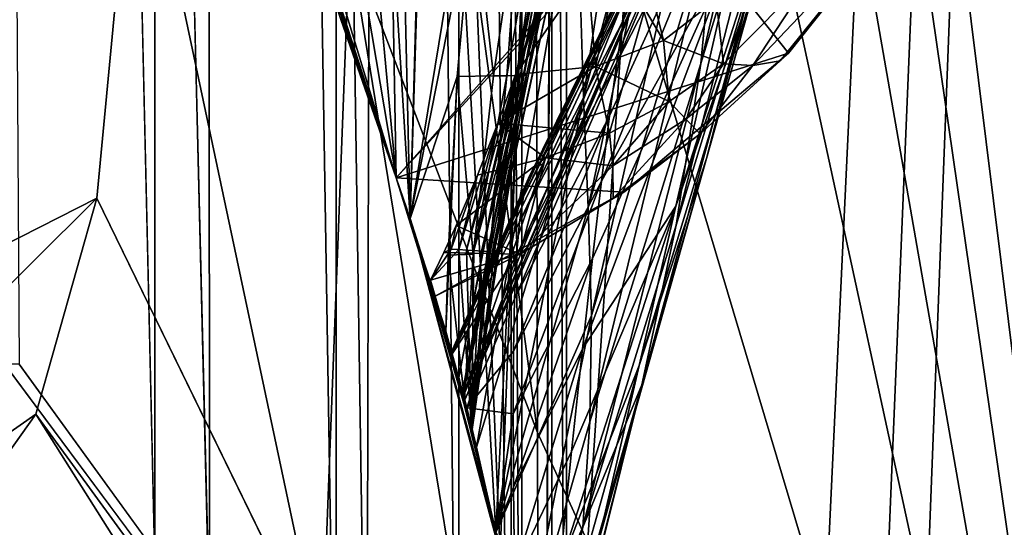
# Model space of a CAD drawing. Header units: metres. Extents: x -1004 to 0, y -808 to 0.
# Tile 65 of 142: x -82 to -27, y -708 to -680. Entities that reach past the tile are written whole.
import ezdxf

# ---------------------------------------------------------------- set-up
doc = ezdxf.new("R2010")
doc.units = ezdxf.units.M

msp = doc.modelspace()

# ---------------------------------------------------------------- linework, layer by layer
at = {"layer": 'top01'}
for points in [[(-5.519217, -35.401562, 163.059708), (-38.838268, -744.103516, 163.059708), (-52.518909, -738.401428, 163.059708)], [(-52.518909, -738.401428, 163.059708), (-52.518909, -65.543846, 163.059708), (-5.519217, -35.401562, 163.059708)], [(-5.519217, -35.401562, 2063.059814), (-52.518909, -65.543846, 2063.059814), (-52.518909, -738.401428, 2063.059814)], [(-38.838268, -744.103516, 2063.059814), (-5.519217, -35.401562, 2063.059814), (-52.518909, -738.401428, 2063.059814)], [(-5.519217, -35.401562, 163.059708), (-35.448151, -746.330383, 163.059708), (-38.838268, -744.103516, 163.059708)], [(-38.838268, -744.103516, 2063.059814), (-35.448151, -746.330383, 2063.059814), (-5.519217, -35.401562, 2063.059814)], [(-33.221333, -749.720459, 163.059708), (-35.448151, -746.330383, 163.059708), (-5.519217, -35.401562, 163.059708)], [(-35.448151, -746.330383, 2063.059814), (-33.221333, -749.720459, 2063.059814), (-5.519217, -35.401562, 2063.059814)], [(-5.519217, -789.40155, 163.059708), (-33.221333, -749.720459, 163.059708), (-5.519217, -35.401562, 163.059708)], [(-5.519217, -35.401562, 2063.059814), (-33.221333, -749.720459, 2063.059814), (-5.519217, -789.40155, 2063.059814)], [(-52.518909, -738.401428, 163.059708), (-52.518909, -397.134613, 182.490646), (-52.518909, -65.543846, 163.059708)], [(-52.518909, -65.543846, 2063.059814), (-52.518909, -431.996094, 2043.136353), (-52.518909, -738.401428, 2063.059814)], [(-52.518909, -480.472168, 184.010544), (-52.518909, -397.134613, 182.490646), (-52.518909, -738.401428, 163.059708)], [(-52.518909, -431.996094, 2043.136353), (-52.518909, -499.19046, 2041.009888), (-52.518909, -738.401428, 2063.059814)], [(-52.518909, -563.606934, 188.996094), (-52.518909, -480.472168, 184.010544), (-52.518909, -738.401428, 163.059708)], [(-52.518909, -738.401428, 2063.059814), (-52.518909, -499.19046, 2041.009888), (-52.518909, -566.275391, 2036.626343)], [(-52.518909, -738.401428, 163.059708), (-52.518909, -646.323792, 197.421463), (-52.518909, -563.606934, 188.996094)], [(-52.518909, -566.275391, 2036.626343), (-52.518909, -633.17511, 2029.990601), (-52.518909, -738.401428, 2063.059814)], [(-78.056381, -632.988647, 619.524109), (-61.147369, -688.625427, 619.08136), (-78.056335, -632.988831, 659.296021)], [(-61.147369, -688.625427, 619.08136), (-78.056381, -632.988647, 619.524109), (-39.420826, -681.711304, 618.512451)], [(-78.056381, -632.988647, 619.524109), (-31.995207, -672.37677, 618.317993), (-39.420826, -681.711304, 618.512451)], [(-78.056335, -632.988831, 659.296021), (-61.147369, -688.625427, 619.08136), (-61.147369, -688.625427, 659.73877)], [(-78.056335, -632.988831, 659.296021), (-61.147369, -688.625427, 659.73877), (-44.138386, -670.063599, 660.184204)], [(-78.056274, -632.989075, 1566.520996), (-61.147369, -688.625427, 1566.078247), (-72.370926, -653.953125, 1606.646362)], [(-61.147369, -688.625427, 1566.078247), (-78.056274, -632.989075, 1566.520996), (-42.771534, -667.873474, 1565.597046)], [(-58.607101, -633.17511, 2029.990601), (-61.141037, -657.507629, 1973.981445), (-60.368561, -690.860596, 2022.436035)], [(-58.607101, -633.17511, 2029.990601), (-60.368561, -690.860596, 2022.436035), (-55.389114, -709.405762, 2019.643555)], [(-52.518909, -633.17511, 2029.990601), (-58.607101, -633.17511, 2029.990601), (-55.389114, -709.405762, 2019.643555)], [(-52.518909, -633.17511, 2029.990601), (-55.389114, -709.405762, 2019.643555), (-52.85733, -728.401428, 2016.598511)], [(-52.518909, -728.401428, 2016.598511), (-52.518909, -633.17511, 2029.990601), (-52.85733, -728.401428, 2016.598511)], [(-52.518909, -633.17511, 2029.990601), (-52.518909, -728.401428, 2016.598511), (-52.518909, -738.401428, 2063.059814)], [(-43.756317, -637.743591, 1458.678223), (-50.77599, -684.170044, 1512.014526), (-51.159615, -671.749207, 1512.290527)], [(-43.118568, -655.333496, 1458.262085), (-50.77599, -684.170044, 1512.014526), (-43.756317, -637.743591, 1458.678223)], [(-43.112282, -667.659546, 1563.945313), (-45.380745, -645.067505, 1512.568237), (-57.434216, -700.590332, 1564.714233)], [(-45.380745, -645.067505, 1512.568237), (-47.141476, -650.217041, 1512.544556), (-57.434216, -700.590332, 1564.714233)], [(-52.518909, -646.323792, 197.421463), (-55.632534, -708.214294, 206.01178), (-59.155293, -647.033691, 197.50885)], [(-52.85733, -728.401428, 209.241592), (-55.632534, -708.214294, 206.01178), (-52.518909, -646.323792, 197.421463)], [(-52.518909, -728.401428, 209.241592), (-52.85733, -728.401428, 209.241592), (-52.518909, -646.323792, 197.421463)], [(-52.518909, -728.401428, 209.241592), (-52.518909, -646.323792, 197.421463), (-52.518909, -738.401428, 163.059708)], [(-59.155293, -647.033691, 197.50885), (-55.632534, -708.214294, 206.01178), (-60.369118, -690.858948, 203.403824)], [(-59.155293, -647.033691, 197.50885), (-60.369118, -690.858948, 203.403824), (-55.824478, -663.19281, 251.533997)], [(-57.434216, -700.590332, 1564.714233), (-47.141476, -650.217041, 1512.544556), (-48.6922, -654.801208, 1512.515503)], [(-43.428398, -673.289856, 1457.717163), (-37.16713, -652.168518, 1403.017212), (-44.266315, -682.287231, 1457.396484)], [(-37.16713, -652.168518, 1403.017212), (-38.674221, -664.015198, 1402.671875), (-44.266315, -682.287231, 1457.396484)], [(-61.147369, -688.625427, 1566.078247), (-72.287552, -654.239685, 1608.008789), (-72.370926, -653.953125, 1606.646362)], [(-71.409134, -657.227783, 1622.883789), (-72.287552, -654.239685, 1608.008789), (-61.147369, -688.625427, 1566.078247)], [(-49.948154, -658.832458, 1512.481201), (-57.434216, -700.590332, 1564.714233), (-48.6922, -654.801208, 1512.515503)], [(-50.77599, -684.170044, 1512.014526), (-43.118568, -655.333496, 1458.262085), (-50.512066, -690.252319, 1511.844482)], [(-50.512066, -690.252319, 1511.844482), (-43.118568, -655.333496, 1458.262085), (-43.099613, -664.295898, 1458.005737)], [(-38.031006, -656.678406, 1008.65741), (-48.551998, -679.871033, 1008.583862), (-48.924244, -682.231812, 1065.581543)], [(-39.738808, -664.25415, 1122.27124), (-38.031006, -656.678406, 1008.65741), (-48.924244, -682.231812, 1065.581543)], [(-48.202362, -678.053772, 951.293335), (-48.551998, -679.871033, 1008.583862), (-38.031006, -656.678406, 1008.65741)], [(-69.124802, -664.745239, 1667.216797), (-71.409134, -657.227783, 1622.883789), (-61.147369, -688.625427, 1566.078247)], [(-61.141037, -657.507629, 1973.981445), (-61.412891, -674.181274, 1972.321899), (-60.368561, -690.860596, 2022.436035)], [(-51.066578, -665.48053, 1512.396606), (-57.678791, -699.677368, 1559.145508), (-49.948154, -658.832458, 1512.481201)], [(-57.678791, -699.677368, 1559.145508), (-57.434216, -700.590332, 1564.714233), (-49.948154, -658.832458, 1512.481201)], [(-40.739647, -676.157349, 1346.647705), (-43.961796, -687.540466, 1401.876831), (-36.726757, -661.850159, 1347.017578)], [(-43.961796, -687.540466, 1401.876831), (-40.94249, -675.841675, 1402.291626), (-36.726757, -661.850159, 1347.017578)], [(-54.102531, -682.943298, 383.748535), (-50.453159, -662.995605, 361.324554), (-54.468143, -682.954773, 357.754272)], [(-50.453159, -662.995605, 361.324554), (-50.666019, -663.255798, 355.94104), (-54.468143, -682.954773, 357.754272)], [(-50.934746, -669.09082, 398.511475), (-50.453159, -662.995605, 361.324554), (-54.102531, -682.943298, 383.748535)], [(-60.369118, -690.858948, 203.403824), (-56.870182, -673.099426, 252.735992), (-55.824478, -663.19281, 251.533997)], [(-54.468143, -682.954773, 357.754272), (-51.597111, -663.240051, 329.793854), (-55.018265, -682.966248, 331.776672)], [(-55.018265, -682.966248, 331.776672), (-51.597111, -663.240051, 329.793854), (-54.308449, -673.105774, 304.726654)], [(-54.468143, -682.954773, 357.754272), (-50.666019, -663.255798, 355.94104), (-51.597111, -663.240051, 329.793854)], [(-42.262768, -675.329529, 1234.858765), (-39.738808, -664.25415, 1122.27124), (-49.776241, -688.800415, 1178.625977)], [(-39.738808, -664.25415, 1122.27124), (-49.329113, -685.191345, 1122.266479), (-49.776241, -688.800415, 1178.625977)], [(-49.329113, -685.191345, 1122.266479), (-39.738808, -664.25415, 1122.27124), (-48.924244, -682.231812, 1065.581543)], [(-44.266315, -682.287231, 1457.396484), (-38.674221, -664.015198, 1402.671875), (-45.641823, -691.234192, 1457.043457)], [(-38.674221, -664.015198, 1402.671875), (-40.94249, -675.841675, 1402.291626), (-45.641823, -691.234192, 1457.043457)], [(-61.147369, -688.625427, 1566.078247), (-67.278107, -670.57843, 1711.823242), (-69.124802, -664.745239, 1667.216797)], [(-50.336346, -696.228516, 1511.653198), (-50.512066, -690.252319, 1511.844482), (-43.099613, -664.295898, 1458.005737)], [(-50.336346, -696.228516, 1511.653198), (-43.099613, -664.295898, 1458.005737), (-43.428398, -673.289856, 1457.717163)], [(-57.467392, -700.465088, 1553.577515), (-57.678791, -699.677368, 1559.145508), (-51.066578, -665.48053, 1512.396606)], [(-51.159615, -671.749207, 1512.290527), (-57.467392, -700.465088, 1553.577515), (-51.066578, -665.48053, 1512.396606)], [(-40.739647, -676.157349, 1346.647705), (-37.884197, -665.963074, 1291.016357), (-45.664516, -690.17627, 1346.246948)], [(-37.884197, -665.963074, 1291.016357), (-42.262768, -675.329529, 1234.858765), (-45.664516, -690.17627, 1346.246948)], [(-57.352772, -700.899658, 1565.978882), (-61.147369, -688.625427, 1566.078247), (-42.771534, -667.873474, 1565.597046)], [(-57.434216, -700.590332, 1564.714233), (-57.352772, -700.899658, 1565.978882), (-43.112282, -667.659546, 1563.945313)], [(-57.352772, -700.899658, 1565.978882), (-42.771534, -667.873474, 1565.597046), (-43.112282, -667.659546, 1563.945313)], [(-53.921638, -682.931824, 409.755493), (-50.934746, -669.09082, 398.511475), (-54.102531, -682.943298, 383.748535)], [(-51.30896, -671.455017, 413.781647), (-50.934746, -669.09082, 398.511475), (-53.921638, -682.931824, 409.755493)], [(-61.147369, -688.625427, 659.73877), (-57.414173, -700.666199, 659.836548), (-44.138386, -670.063599, 660.184204)], [(-44.149967, -670.059692, 661.839905), (-57.421986, -700.636597, 661.125916), (-47.240097, -675.572998, 777.866516)], [(-44.149967, -670.059692, 661.839905), (-57.414173, -700.666199, 659.836548), (-57.421986, -700.636597, 661.125916)], [(-44.138386, -670.063599, 660.184204), (-57.414173, -700.666199, 659.836548), (-44.149967, -670.059692, 661.839905)], [(-64.205414, -679.857422, 1814.920044), (-67.278107, -670.57843, 1711.823242), (-61.147369, -688.625427, 1566.078247)], [(-56.692245, -703.516418, 1548.93396), (-57.467392, -700.465088, 1553.577515), (-51.159615, -671.749207, 1512.290527)], [(-50.77599, -684.170044, 1512.014526), (-56.692245, -703.516418, 1548.93396), (-51.159615, -671.749207, 1512.290527)], [(-51.721062, -673.507446, 427.480957), (-51.30896, -671.455017, 413.781647), (-53.921638, -682.931824, 409.755493)], [(-32.313107, -672.839966, 617.776672), (-39.87323, -682.148071, 617.766052), (-31.995207, -672.37677, 618.317993)], [(-31.995207, -672.37677, 618.317993), (-39.87323, -682.148071, 617.766052), (-39.420826, -681.711304, 618.512451)], [(-39.87323, -682.148071, 617.766052), (-32.313107, -672.839966, 617.776672), (-41.396111, -682.397217, 581.436523)], [(-32.313107, -672.839966, 617.776672), (-37.99099, -677.210876, 553.733276), (-41.396111, -682.397217, 581.436523)], [(-56.870182, -673.099426, 252.735992), (-60.369118, -690.858948, 203.403824), (-57.771061, -683.00061, 253.983582)], [(-57.771061, -683.00061, 253.983582), (-55.75246, -682.977661, 305.819733), (-56.870182, -673.099426, 252.735992)], [(-56.870182, -673.099426, 252.735992), (-55.75246, -682.977661, 305.819733), (-54.308449, -673.105774, 304.726654)], [(-54.308449, -673.105774, 304.726654), (-55.75246, -682.977661, 305.819733), (-55.018265, -682.966248, 331.776672)], [(-52.600262, -676.979736, 451.712158), (-51.721062, -673.507446, 427.480957), (-53.925797, -682.920349, 435.771118)], [(-51.721062, -673.507446, 427.480957), (-53.921638, -682.931824, 409.755493), (-53.925797, -682.920349, 435.771118)], [(-50.427502, -702.127625, 1511.44043), (-50.336346, -696.228516, 1511.653198), (-43.428398, -673.289856, 1457.717163)], [(-44.266315, -682.287231, 1457.396484), (-50.427502, -702.127625, 1511.44043), (-43.428398, -673.289856, 1457.717163)], [(-64.205414, -679.857422, 1814.920044), (-61.147369, -688.625427, 1970.921509), (-63.596035, -674.082642, 1867.387207)], [(-61.147369, -688.625427, 1970.921509), (-62.504467, -674.131958, 1919.854614), (-63.596035, -674.082642, 1867.387207)], [(-61.412891, -674.181274, 1972.321899), (-62.504467, -674.131958, 1919.854614), (-61.147369, -688.625427, 1970.921509)], [(-60.368561, -690.860596, 2022.436035), (-61.412891, -674.181274, 1972.321899), (-61.147369, -688.625427, 1970.921509)], [(-47.240097, -675.572998, 777.866516), (-57.421986, -700.636597, 661.125916), (-53.020004, -687.841797, 777.69342)], [(-47.549152, -675.923035, 835.917114), (-47.240097, -675.572998, 777.866516), (-53.451012, -688.04541, 835.744507)], [(-47.240097, -675.572998, 777.866516), (-53.020004, -687.841797, 777.69342), (-53.451012, -688.04541, 835.744507)], [(-50.272564, -693.090149, 1234.665405), (-50.823044, -698.080811, 1290.392456), (-42.262768, -675.329529, 1234.858765)], [(-42.262768, -675.329529, 1234.858765), (-50.823044, -698.080811, 1290.392456), (-45.664516, -690.17627, 1346.246948)], [(-49.776241, -688.800415, 1178.625977), (-50.272564, -693.090149, 1234.665405), (-42.262768, -675.329529, 1234.858765)], [(-53.451012, -688.04541, 835.744507), (-53.810375, -688.641968, 893.592224), (-47.549152, -675.923035, 835.917114)], [(-53.810375, -688.641968, 893.592224), (-47.869404, -676.745911, 893.730957), (-47.549152, -675.923035, 835.917114)], [(-46.33839, -681.023315, 501.041229), (-47.55167, -676.061768, 453.600983), (-48.839619, -676.816101, 452.971344)], [(-45.664516, -690.17627, 1346.246948), (-47.696686, -699.008118, 1401.427246), (-40.739647, -676.157349, 1346.647705)], [(-47.696686, -699.008118, 1401.427246), (-43.961796, -687.540466, 1401.876831), (-40.739647, -676.157349, 1346.647705)], [(-43.422253, -678.741211, 503.191956), (-47.55167, -676.061768, 453.600983), (-46.33839, -681.023315, 501.041229)], [(-45.641823, -691.234192, 1457.043457), (-40.94249, -675.841675, 1402.291626), (-47.543873, -700.071106, 1456.658325)], [(-40.94249, -675.841675, 1402.291626), (-43.961796, -687.540466, 1401.876831), (-47.543873, -700.071106, 1456.658325)], [(-53.810375, -688.641968, 893.592224), (-54.099342, -689.641479, 951.20459), (-47.869404, -676.745911, 893.730957)], [(-54.099342, -689.641479, 951.20459), (-48.202362, -678.053772, 951.293335), (-47.869404, -676.745911, 893.730957)], [(-54.539246, -682.897644, 496.739838), (-50.55352, -677.1474, 452.341736), (-52.600262, -676.979736, 451.712158)], [(-54.539246, -682.897644, 496.739838), (-52.600262, -676.979736, 451.712158), (-54.42728, -682.897461, 487.812897)], [(-50.106136, -682.45929, 498.890533), (-50.55352, -677.1474, 452.341736), (-54.539246, -682.897644, 496.739838)], [(-54.42728, -682.897461, 487.812897), (-52.600262, -676.979736, 451.712158), (-54.115417, -682.908936, 461.791473)], [(-52.600262, -676.979736, 451.712158), (-53.925797, -682.920349, 435.771118), (-54.115417, -682.908936, 461.791473)], [(-50.55352, -677.1474, 452.341736), (-50.106136, -682.45929, 498.890533), (-48.839619, -676.816101, 452.971344)], [(-50.106136, -682.45929, 498.890533), (-46.33839, -681.023315, 501.041229), (-48.839619, -676.816101, 452.971344)], [(-37.99099, -677.210876, 553.733276), (-43.422253, -678.741211, 503.191956), (-43.023655, -682.310059, 550.8255)], [(-41.396111, -682.397217, 581.436523), (-37.99099, -677.210876, 553.733276), (-43.023655, -682.310059, 550.8255)], [(-54.321171, -691.064026, 1008.545166), (-48.202362, -678.053772, 951.293335), (-54.099342, -689.641479, 951.20459)], [(-48.202362, -678.053772, 951.293335), (-54.321171, -691.064026, 1008.545166), (-48.551998, -679.871033, 1008.583862)], [(-43.023655, -682.310059, 550.8255), (-43.422253, -678.741211, 503.191956), (-46.33839, -681.023315, 501.041229)], [(-61.147369, -688.625427, 1970.921509), (-64.205414, -679.857422, 1814.920044), (-61.147369, -688.625427, 1566.078247)], [(-48.551998, -679.871033, 1008.583862), (-54.480717, -692.937561, 1065.577026), (-48.924244, -682.231812, 1065.581543)], [(-54.321171, -691.064026, 1008.545166), (-54.480717, -692.937561, 1065.577026), (-48.551998, -679.871033, 1008.583862)], [(-46.33839, -681.023315, 501.041229), (-50.106136, -682.45929, 498.890533), (-46.035637, -684.398804, 549.371582)], [(-43.023655, -682.310059, 550.8255), (-46.33839, -681.023315, 501.041229), (-46.035637, -684.398804, 549.371582)], [(-61.147369, -688.625427, 619.08136), (-39.420826, -681.711304, 618.512451), (-48.537048, -689.402405, 618.75116)], [(-39.420826, -681.711304, 618.512451), (-44.314121, -686.187744, 617.760681), (-48.537048, -689.402405, 618.75116)], [(-39.87323, -682.148071, 617.766052), (-44.314121, -686.187744, 617.760681), (-39.420826, -681.711304, 618.512451)], [(-48.924244, -682.231812, 1065.581543), (-54.480717, -692.937561, 1065.577026), (-54.586208, -695.307556, 1122.263916)], [(-54.586208, -695.307556, 1122.263916), (-49.329113, -685.191345, 1122.266479), (-48.924244, -682.231812, 1065.581543)], [(-39.87323, -682.148071, 617.766052), (-41.396111, -682.397217, 581.436523), (-44.314121, -686.187744, 617.760681)], [(-49.333572, -686.140137, 547.917664), (-50.106136, -682.45929, 498.890533), (-55.515644, -685.589539, 519.188477)], [(-55.515644, -685.589539, 519.188477), (-50.106136, -682.45929, 498.890533), (-54.539246, -682.897644, 496.739838)], [(-45.641823, -691.234192, 1457.043457), (-50.810539, -707.948242, 1511.206421), (-44.266315, -682.287231, 1457.396484)], [(-50.810539, -707.948242, 1511.206421), (-50.427502, -702.127625, 1511.44043), (-44.266315, -682.287231, 1457.396484)], [(-50.106136, -682.45929, 498.890533), (-49.333572, -686.140137, 547.917664), (-46.035637, -684.398804, 549.371582)], [(-45.102718, -685.378479, 580.410461), (-43.023655, -682.310059, 550.8255), (-46.035637, -684.398804, 549.371582)], [(-45.102718, -685.378479, 580.410461), (-41.396111, -682.397217, 581.436523), (-43.023655, -682.310059, 550.8255)], [(-44.314121, -686.187744, 617.760681), (-41.396111, -682.397217, 581.436523), (-45.102718, -685.378479, 580.410461)], [(-60.369118, -690.858948, 203.403824), (-58.399429, -697.112854, 253.24881), (-57.771061, -683.00061, 253.983582)], [(-57.771061, -683.00061, 253.983582), (-58.399429, -697.112854, 253.24881), (-58.272491, -692.890808, 255.276047)], [(-58.272491, -692.890808, 255.276047), (-56.881111, -692.835144, 306.952118), (-57.771061, -683.00061, 253.983582)], [(-56.881111, -692.835144, 306.952118), (-55.75246, -682.977661, 305.819733), (-57.771061, -683.00061, 253.983582)], [(-57.258434, -692.612549, 514.220093), (-54.539246, -682.897644, 496.739838), (-56.839981, -692.640381, 488.295105)], [(-55.515644, -685.589539, 519.188477), (-54.539246, -682.897644, 496.739838), (-57.258434, -692.612549, 514.220093)], [(-56.978268, -702.358459, 403.90509), (-55.954468, -692.723816, 410.525909), (-53.921638, -682.931824, 409.755493)], [(-53.921638, -682.931824, 409.755493), (-54.102531, -682.943298, 383.748535), (-56.978268, -702.358459, 403.90509)], [(-56.978268, -702.358459, 403.90509), (-54.102531, -682.943298, 383.748535), (-56.933113, -702.538574, 353.625122)], [(-54.102531, -682.943298, 383.748535), (-54.468143, -682.954773, 357.754272), (-56.933113, -702.538574, 353.625122)], [(-56.933113, -702.538574, 353.625122), (-54.468143, -682.954773, 357.754272), (-55.018265, -682.966248, 331.776672)], [(-55.018265, -682.966248, 331.776672), (-56.881111, -692.835144, 306.952118), (-56.933113, -702.538574, 353.625122)], [(-55.75246, -682.977661, 305.819733), (-56.881111, -692.835144, 306.952118), (-55.018265, -682.966248, 331.776672)], [(-56.839981, -692.640381, 488.295105), (-54.539246, -682.897644, 496.739838), (-54.42728, -682.897461, 487.812897)], [(-54.42728, -682.897461, 487.812897), (-54.115417, -682.908936, 461.791473), (-56.839981, -692.640381, 488.295105)], [(-54.115417, -682.908936, 461.791473), (-56.424248, -692.668152, 462.370117), (-56.839981, -692.640381, 488.295105)], [(-54.115417, -682.908936, 461.791473), (-53.925797, -682.920349, 435.771118), (-56.424248, -692.668152, 462.370117)], [(-53.925797, -682.920349, 435.771118), (-56.111347, -692.695984, 436.446045), (-56.424248, -692.668152, 462.370117)], [(-53.921638, -682.931824, 409.755493), (-56.111347, -692.695984, 436.446045), (-53.925797, -682.920349, 435.771118)], [(-55.954468, -692.723816, 410.525909), (-56.111347, -692.695984, 436.446045), (-53.921638, -682.931824, 409.755493)], [(-55.6273, -708.239563, 1546.064209), (-56.692245, -703.516418, 1548.93396), (-50.77599, -684.170044, 1512.014526)], [(-50.512066, -690.252319, 1511.844482), (-55.6273, -708.239563, 1546.064209), (-50.77599, -684.170044, 1512.014526)], [(-46.035637, -684.398804, 549.371582), (-49.333572, -686.140137, 547.917664), (-49.142925, -687.954346, 579.384399)], [(-46.035637, -684.398804, 549.371582), (-49.142925, -687.954346, 579.384399), (-45.102718, -685.378479, 580.410461)], [(-49.776241, -688.800415, 1178.625977), (-49.329113, -685.191345, 1122.266479), (-54.64555, -698.215576, 1178.58606)], [(-49.329113, -685.191345, 1122.266479), (-54.586208, -695.307556, 1122.263916), (-54.64555, -698.215576, 1178.58606)], [(-49.142925, -687.954346, 579.384399), (-49.136257, -689.764099, 617.755371), (-45.102718, -685.378479, 580.410461)], [(-49.136257, -689.764099, 617.755371), (-44.314121, -686.187744, 617.760681), (-45.102718, -685.378479, 580.410461)], [(-56.641376, -688.473877, 545.009949), (-55.515644, -685.589539, 519.188477), (-57.676846, -692.584717, 540.145081)], [(-57.676846, -692.584717, 540.145081), (-55.515644, -685.589539, 519.188477), (-57.258434, -692.612549, 514.220093)], [(-55.515644, -685.589539, 519.188477), (-56.641376, -688.473877, 545.009949), (-52.881496, -687.506531, 546.463806)], [(-52.881496, -687.506531, 546.463806), (-49.333572, -686.140137, 547.917664), (-55.515644, -685.589539, 519.188477)], [(-49.142925, -687.954346, 579.384399), (-49.333572, -686.140137, 547.917664), (-52.881496, -687.506531, 546.463806)], [(-44.314121, -686.187744, 617.760681), (-49.136257, -689.764099, 617.755371), (-48.537048, -689.402405, 618.75116)], [(-56.641376, -688.473877, 545.009949), (-57.825417, -691.261169, 572.142883), (-52.881496, -687.506531, 546.463806)], [(-52.881496, -687.506531, 546.463806), (-57.825417, -691.261169, 572.142883), (-54.291679, -692.840576, 617.750061)], [(-54.291679, -692.840576, 617.750061), (-49.142925, -687.954346, 579.384399), (-52.881496, -687.506531, 546.463806)], [(-47.543873, -700.071106, 1456.658325), (-43.961796, -687.540466, 1401.876831), (-49.94379, -708.740967, 1456.240967)], [(-43.961796, -687.540466, 1401.876831), (-47.696686, -699.008118, 1401.427246), (-49.94379, -708.740967, 1456.240967)], [(-57.421986, -700.636597, 661.125916), (-58.075382, -698.244141, 820.159546), (-53.020004, -687.841797, 777.69342)], [(-53.020004, -687.841797, 777.69342), (-58.075382, -698.244141, 820.159546), (-53.451012, -688.04541, 835.744507)], [(-58.075382, -698.244141, 820.159546), (-53.810375, -688.641968, 893.592224), (-53.451012, -688.04541, 835.744507)], [(-49.136257, -689.764099, 617.755371), (-49.142925, -687.954346, 579.384399), (-54.291679, -692.840576, 617.750061)], [(-58.981884, -695.159851, 619.024658), (-61.147369, -688.625427, 619.08136), (-48.537048, -689.402405, 618.75116)], [(-61.147369, -688.625427, 1970.921509), (-61.147369, -688.625427, 1566.078247), (-60.368561, -690.860596, 2022.436035)], [(-61.147369, -688.625427, 1566.078247), (-57.352772, -700.899658, 1565.978882), (-60.368561, -690.860596, 2022.436035)], [(-61.147369, -688.625427, 659.73877), (-58.981884, -695.159851, 619.024658), (-57.414173, -700.666199, 659.836548)], [(-61.147369, -688.625427, 659.73877), (-61.147369, -688.625427, 619.08136), (-58.981884, -695.159851, 619.024658)], [(-57.825417, -691.261169, 572.142883), (-56.641376, -688.473877, 545.009949), (-58.095356, -692.556885, 566.070068)], [(-58.095356, -692.556885, 566.070068), (-56.641376, -688.473877, 545.009949), (-57.676846, -692.584717, 540.145081)], [(-58.075382, -698.244141, 820.159546), (-58.045433, -698.350464, 979.212341), (-53.810375, -688.641968, 893.592224)], [(-58.045433, -698.350464, 979.212341), (-54.099342, -689.641479, 951.20459), (-53.810375, -688.641968, 893.592224)], [(-54.64555, -698.215576, 1178.58606), (-54.664425, -701.687256, 1234.563354), (-49.776241, -688.800415, 1178.625977)], [(-54.664425, -701.687256, 1234.563354), (-50.272564, -693.090149, 1234.665405), (-49.776241, -688.800415, 1178.625977)], [(-54.291679, -692.840576, 617.750061), (-58.981884, -695.159851, 619.024658), (-48.537048, -689.402405, 618.75116)], [(-58.045433, -698.350464, 979.212341), (-54.321171, -691.064026, 1008.545166), (-54.099342, -689.641479, 951.20459)], [(-48.537048, -689.402405, 618.75116), (-49.136257, -689.764099, 617.755371), (-54.291679, -692.840576, 617.750061)], [(-55.6273, -708.239563, 1546.064209), (-50.512066, -690.252319, 1511.844482), (-50.336346, -696.228516, 1511.653198)], [(-45.664516, -690.17627, 1346.246948), (-51.428322, -703.770569, 1345.815063), (-52.087402, -710.149536, 1400.942871)], [(-47.696686, -699.008118, 1401.427246), (-45.664516, -690.17627, 1346.246948), (-52.087402, -710.149536, 1400.942871)], [(-50.823044, -698.080811, 1290.392456), (-51.428322, -703.770569, 1345.815063), (-45.664516, -690.17627, 1346.246948)], [(-58.399429, -697.112854, 253.24881), (-60.369118, -690.858948, 203.403824), (-55.632534, -708.214294, 206.01178)], [(-60.368561, -690.860596, 2022.436035), (-57.352772, -700.899658, 1565.978882), (-56.692245, -703.516418, 1548.93396)], [(-56.692245, -703.516418, 1548.93396), (-55.6273, -708.239563, 1546.064209), (-60.368561, -690.860596, 2022.436035)], [(-55.6273, -708.239563, 1546.064209), (-55.389114, -709.405762, 2019.643555), (-60.368561, -690.860596, 2022.436035)], [(-57.825417, -691.261169, 572.142883), (-58.515911, -692.744446, 587.673035), (-54.291679, -692.840576, 617.750061)], [(-58.515911, -692.744446, 587.673035), (-57.825417, -691.261169, 572.142883), (-58.095356, -692.556885, 566.070068)], [(-54.480717, -692.937561, 1065.577026), (-54.321171, -691.064026, 1008.545166), (-58.045433, -698.350464, 979.212341)], [(-50.810539, -707.948242, 1511.206421), (-45.641823, -691.234192, 1457.043457), (-47.543873, -700.071106, 1456.658325)], [(-58.515911, -692.744446, 587.673035), (-58.095356, -692.556885, 566.070068), (-59.251049, -694.289185, 604.851868)], [(-58.095356, -692.556885, 566.070068), (-57.676846, -692.584717, 540.145081), (-59.251049, -694.289185, 604.851868)], [(-59.251049, -694.289185, 604.851868), (-57.676846, -692.584717, 540.145081), (-56.978268, -702.358459, 403.90509)], [(-57.676846, -692.584717, 540.145081), (-57.258434, -692.612549, 514.220093), (-56.978268, -702.358459, 403.90509)], [(-56.978268, -702.358459, 403.90509), (-57.258434, -692.612549, 514.220093), (-56.839981, -692.640381, 488.295105)], [(-58.515911, -692.744446, 587.673035), (-59.251049, -694.289185, 604.851868), (-54.291679, -692.840576, 617.750061)], [(-59.251049, -694.289185, 604.851868), (-58.981884, -695.159851, 619.024658), (-54.291679, -692.840576, 617.750061)], [(-58.399429, -697.112854, 253.24881), (-57.355267, -700.890015, 303.374359), (-58.272491, -692.890808, 255.276047)], [(-58.272491, -692.890808, 255.276047), (-57.355267, -700.890015, 303.374359), (-56.881111, -692.835144, 306.952118)], [(-57.235909, -701.348267, 1138.233765), (-54.480717, -692.937561, 1065.577026), (-58.045433, -698.350464, 979.212341)], [(-56.881111, -692.835144, 306.952118), (-57.355267, -700.890015, 303.374359), (-56.933113, -702.538574, 353.625122)], [(-54.480717, -692.937561, 1065.577026), (-57.235909, -701.348267, 1138.233765), (-54.586208, -695.307556, 1122.263916)], [(-56.424248, -692.668152, 462.370117), (-56.978268, -702.358459, 403.90509), (-56.839981, -692.640381, 488.295105)], [(-56.424248, -692.668152, 462.370117), (-56.111347, -692.695984, 436.446045), (-56.978268, -702.358459, 403.90509)], [(-56.111347, -692.695984, 436.446045), (-55.954468, -692.723816, 410.525909), (-56.978268, -702.358459, 403.90509)], [(-54.664425, -701.687256, 1234.563354), (-54.646912, -705.739258, 1290.221924), (-50.272564, -693.090149, 1234.665405)], [(-54.646912, -705.739258, 1290.221924), (-50.823044, -698.080811, 1290.392456), (-50.272564, -693.090149, 1234.665405)], [(-58.981884, -695.159851, 619.024658), (-59.251049, -694.289185, 604.851868), (-56.978268, -702.358459, 403.90509)], [(-58.981884, -695.159851, 619.024658), (-56.978268, -702.358459, 403.90509), (-57.414173, -700.666199, 659.836548)], [(-54.586208, -695.307556, 1122.263916), (-57.235909, -701.348267, 1138.233765), (-54.64555, -698.215576, 1178.58606)], [(-54.282398, -715.630798, 1543.244873), (-55.6273, -708.239563, 1546.064209), (-50.336346, -696.228516, 1511.653198)], [(-54.282398, -715.630798, 1543.244873), (-50.336346, -696.228516, 1511.653198), (-50.427502, -702.127625, 1511.44043)], [(-57.355267, -700.890015, 303.374359), (-58.399429, -697.112854, 253.24881), (-55.632534, -708.214294, 206.01178)], [(-57.235909, -701.348267, 1138.233765), (-58.075382, -698.244141, 820.159546), (-57.421986, -700.636597, 661.125916)], [(-57.235909, -701.348267, 1138.233765), (-58.045433, -698.350464, 979.212341), (-58.075382, -698.244141, 820.159546)], [(-57.235909, -701.348267, 1138.233765), (-54.664425, -701.687256, 1234.563354), (-54.64555, -698.215576, 1178.58606)], [(-50.823044, -698.080811, 1290.392456), (-54.646912, -705.739258, 1290.221924), (-54.593536, -710.369995, 1345.587524)], [(-51.428322, -703.770569, 1345.815063), (-50.823044, -698.080811, 1290.392456), (-54.593536, -710.369995, 1345.587524)], [(-49.94379, -708.740967, 1456.240967), (-47.696686, -699.008118, 1401.427246), (-52.796192, -717.192688, 1455.791382)], [(-47.696686, -699.008118, 1401.427246), (-52.087402, -710.149536, 1400.942871), (-52.796192, -717.192688, 1455.791382)], [(-57.434216, -700.590332, 1564.714233), (-57.678791, -699.677368, 1559.145508), (-57.467392, -700.465088, 1553.577515)], [(-47.543873, -700.071106, 1456.658325), (-53.303017, -723.191956, 1529.791992), (-53.540138, -721.05127, 1537.508057)], [(-47.543873, -700.071106, 1456.658325), (-53.540138, -721.05127, 1537.508057), (-50.810539, -707.948242, 1511.206421)], [(-52.396057, -719.319946, 1510.674316), (-53.303017, -723.191956, 1529.791992), (-47.543873, -700.071106, 1456.658325)], [(-49.94379, -708.740967, 1456.240967), (-52.396057, -719.319946, 1510.674316), (-47.543873, -700.071106, 1456.658325)], [(-57.352772, -700.899658, 1565.978882), (-57.467392, -700.465088, 1553.577515), (-56.692245, -703.516418, 1548.93396)], [(-57.352772, -700.899658, 1565.978882), (-57.434216, -700.590332, 1564.714233), (-57.467392, -700.465088, 1553.577515)], [(-57.414173, -700.666199, 659.836548), (-57.235909, -701.348267, 1138.233765), (-57.421986, -700.636597, 661.125916)], [(-55.632534, -708.214294, 206.01178), (-55.634674, -708.204163, 1297.126953), (-57.414173, -700.666199, 659.836548)], [(-55.634674, -708.204163, 1297.126953), (-57.235909, -701.348267, 1138.233765), (-57.414173, -700.666199, 659.836548)], [(-57.414173, -700.666199, 659.836548), (-56.978268, -702.358459, 403.90509), (-55.632534, -708.214294, 206.01178)], [(-55.632534, -708.214294, 206.01178), (-56.933113, -702.538574, 353.625122), (-57.355267, -700.890015, 303.374359)], [(-57.235909, -701.348267, 1138.233765), (-55.634674, -708.204163, 1297.126953), (-54.664425, -701.687256, 1234.563354)], [(-55.634674, -708.204163, 1297.126953), (-54.646912, -705.739258, 1290.221924), (-54.664425, -701.687256, 1234.563354)], [(-56.978268, -702.358459, 403.90509), (-56.933113, -702.538574, 353.625122), (-55.632534, -708.214294, 206.01178)], [(-50.810539, -707.948242, 1511.206421), (-54.282398, -715.630798, 1543.244873), (-50.427502, -702.127625, 1511.44043)], [(-51.428322, -703.770569, 1345.815063), (-54.593536, -710.369995, 1345.587524), (-52.087402, -710.149536, 1400.942871)], [(-54.593536, -710.369995, 1345.587524), (-54.646912, -705.739258, 1290.221924), (-55.634674, -708.204163, 1297.126953)], [(-53.540138, -721.05127, 1537.508057), (-54.282398, -715.630798, 1543.244873), (-50.810539, -707.948242, 1511.206421)]]:
    msp.add_3dface(points, dxfattribs=at)
at = {"layer": 'top0123411'}
for points in [[(-217.024689, -763.271118, 90), (-470.61264, -638.481506, 90), (-10, -10, 90)], [(-10.00001, -794.032166, 90), (-217.024689, -763.271118, 90), (-10, -10, 90)], [(-16.461397, -20.921553, 163.059708), (-53.781029, -397.188965, 163.059708), (-16.461384, -783.110596, 163.059708)], [(-53.781029, -397.188965, 163.059708), (-53.731449, -483.550323, 163.059708), (-16.461384, -783.110596, 163.059708)], [(-16.461384, -783.110596, 163.059708), (-53.731449, -483.550323, 163.059708), (-53.678703, -525.868591, 163.059708)], [(-53.678703, -525.868591, 163.059708), (-53.606434, -570.398621, 163.059708), (-16.461384, -783.110596, 163.059708)], [(-53.606434, -570.398621, 163.059708), (-53.525013, -612.276978, 163.059708), (-16.461384, -783.110596, 163.059708)], [(-16.461384, -783.110596, 163.059708), (-53.525013, -612.276978, 163.059708), (-53.420635, -659.362183, 163.059708)], [(-62.382523, -635.832275, 136.283493), (-63.72921, -675.568481, 136.136673), (-53.315426, -702.705811, 163.059708)], [(-62.382523, -635.832275, 136.283493), (-53.315426, -702.705811, 163.059708), (-53.420635, -659.362183, 163.059708)], [(-196.51123, -729.609436, 107.287682), (-75.543327, -666.815796, 108.383751), (-441.436462, -646.210693, 108.743408)], [(-53.420635, -659.362183, 163.059708), (-53.315426, -702.705811, 163.059708), (-16.461384, -783.110596, 163.059708)], [(-196.51123, -729.609436, 107.287682), (-148.630966, -725.78241, 107.354485), (-75.543327, -666.815796, 108.383751)], [(-148.630966, -725.78241, 107.354485), (-77.732971, -689.748474, 107.983459), (-75.543327, -666.815796, 108.383751)], [(-75.543327, -666.815796, 108.383751), (-77.732971, -689.748474, 107.983459), (-65.269745, -715.295654, 135.997849)], [(-75.543327, -666.815796, 108.383751), (-65.269745, -715.295654, 135.997849), (-63.72921, -675.568481, 136.136673)], [(-63.72921, -675.568481, 136.136673), (-65.269745, -715.295654, 135.997849), (-53.220253, -739.955444, 163.059708)], [(-63.72921, -675.568481, 136.136673), (-53.220253, -739.955444, 163.059708), (-53.315426, -702.705811, 163.059708)], [(-148.630966, -725.78241, 107.354485), (-110.518028, -722.321716, 107.414894), (-77.732971, -689.748474, 107.983459)], [(-110.518028, -722.321716, 107.414894), (-81.116722, -701.707336, 107.774712), (-77.732971, -689.748474, 107.983459)], [(-77.732971, -689.748474, 107.983459), (-81.116722, -701.707336, 107.774712), (-53.220253, -739.955444, 163.059708)], [(-65.269745, -715.295654, 135.997849), (-77.732971, -689.748474, 107.983459), (-53.220253, -739.955444, 163.059708)], [(-88.315208, -711.812134, 107.598335), (-81.116722, -701.707336, 107.774712), (-110.518028, -722.321716, 107.414894)], [(-81.116722, -701.707336, 107.774712), (-88.315208, -711.812134, 107.598335), (-54.174671, -744.342712, 163.059708)], [(-53.220253, -739.955444, 163.059708), (-81.116722, -701.707336, 107.774712), (-54.174671, -744.342712, 163.059708)], [(-53.315426, -702.705811, 163.059708), (-53.220253, -739.955444, 163.059708), (-16.461384, -783.110596, 163.059708)]]:
    msp.add_3dface(points, dxfattribs=at)
at = {"layer": 'top0123412'}
for points in [[(-13.018654, -791.016113, 2065.279785), (-13.018654, -13.016087, 2065.279785), (-51.716675, -51.714104, 2065.279785)], [(-16.018654, -788.016113, 2063.023682), (-54.187531, -54.184963, 2063.023682), (-16.018654, -16.016087, 2063.023682)], [(-51.716675, -51.714104, 2065.279785), (-54.777439, -54.774872, 2076.154297), (-51.716675, -751.684326, 2065.279785)], [(-13.018654, -791.016113, 2065.279785), (-51.716675, -51.714104, 2065.279785), (-51.716675, -751.684326, 2065.279785)], [(-54.187531, -54.184963, 2063.023682), (-54.187531, -749.625977, 2063.023682), (-57.675217, -57.672649, 2075.415039)], [(-54.187531, -749.625977, 2063.023682), (-54.187531, -54.184963, 2063.023682), (-16.018654, -788.016113, 2063.023682)], [(-54.777439, -744.18219, 2076.154297), (-54.777439, -54.774872, 2076.154297), (-61.49197, -80.833572, 2094.340576)], [(-54.777439, -54.774872, 2076.154297), (-54.777439, -744.18219, 2076.154297), (-51.716675, -751.684326, 2065.279785)], [(-57.675217, -57.672649, 2075.415039), (-57.675217, -741.070984, 2075.415039), (-64.211121, -84.251289, 2093.132324)], [(-54.187531, -749.625977, 2063.023682), (-57.675217, -741.070984, 2075.415039), (-57.675217, -57.672649, 2075.415039)], [(-61.49197, -80.833572, 2094.340576), (-71.911613, -108.299583, 2112.649414), (-62.764313, -727.559326, 2097.011475)], [(-62.764313, -727.559326, 2097.011475), (-54.777439, -744.18219, 2076.154297), (-61.49197, -80.833572, 2094.340576)], [(-64.211121, -84.251289, 2093.132324), (-64.485641, -726.523254, 2093.7229), (-74.447891, -111.240685, 2111.123535)], [(-57.675217, -741.070984, 2075.415039), (-64.485641, -726.523254, 2093.7229), (-64.211121, -84.251289, 2093.132324)], [(-71.911613, -108.299583, 2112.649414), (-85.585182, -133.331024, 2129.335449), (-71.483635, -713.46698, 2112.021973)], [(-71.911613, -108.299583, 2112.649414), (-71.483635, -713.46698, 2112.021973), (-62.764313, -727.559326, 2097.011475)], [(-74.447891, -111.240685, 2111.123535), (-74.51738, -710.107361, 2111.224365), (-87.78051, -135.641296, 2127.388916)], [(-64.485641, -726.523254, 2093.7229), (-74.51738, -710.107361, 2111.224365), (-74.447891, -111.240685, 2111.123535)], [(-85.585182, -133.331024, 2129.335449), (-82.025612, -698.934814, 2125.518311), (-71.483635, -713.46698, 2112.021973)], [(-74.51738, -710.107361, 2111.224365), (-88.32534, -691.559998, 2127.946533), (-87.78051, -135.641296, 2127.388916)], [(-929.519958, -710.107422, 2111.224365), (-915.710327, -691.557922, 2127.948242), (-64.485641, -726.523254, 2093.7229)], [(-64.485641, -726.523254, 2093.7229), (-915.710327, -691.557922, 2127.948242), (-74.51738, -710.107361, 2111.224365)], [(-915.710327, -691.557922, 2127.948242), (-88.32534, -691.559998, 2127.946533), (-74.51738, -710.107361, 2111.224365)], [(-62.764313, -727.559326, 2097.011475), (-922.011719, -698.934814, 2125.518311), (-932.55365, -713.46698, 2112.021973)], [(-62.764313, -727.559326, 2097.011475), (-71.483635, -713.46698, 2112.021973), (-922.011719, -698.934814, 2125.518311)], [(-71.483635, -713.46698, 2112.021973), (-82.025612, -698.934814, 2125.518311), (-922.011719, -698.934814, 2125.518311)]]:
    msp.add_3dface(points, dxfattribs=at)

doc.saveas('drawing.dxf')
